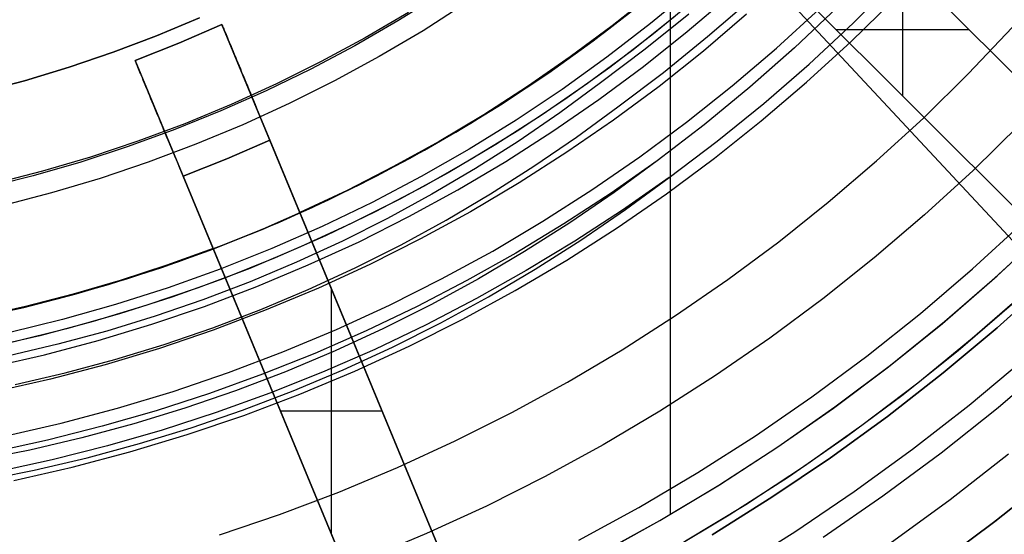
# Model space of a CAD drawing. Header units: millimetres. Extents: x 8926 to 10090, y -5004 to -3986.
# Tile 96 of 256: x 9512.59 to 9528.3, y -4381.44 to -4373.22. Entities that reach past the tile are written whole.
import ezdxf

# ---------------------------------------------------------------- set-up
doc = ezdxf.new("R2010")
doc.units = ezdxf.units.MM
for name, color, linetype in [('1', 7, 'Continuous'), ('COLOR EXT', 7, 'Continuous'), ('luz', 7, 'Continuous'), ('PLASTICO NEGRO', 7, 'Continuous')]:
    doc.layers.add(name, color=color, linetype=linetype)
doc.layers.add('BLANCO METALICO', color=7, linetype='Continuous', true_color=0xededed)

msp = doc.modelspace()

# ---------------------------------------------------------------- linework, layer by layer
at = {"layer": '1', "color": 250, "true_color": 0x111111}
for p, q in [((9525.892, -4373.27, 98.631), (9526.57, -4372.592, 98.631)), ((9523.57, -4373.485, 46.044), (9524.257, -4372.888, 46.044)), ((9525.644, -4373.016, 45.792), (9524.955, -4373.666, 45.792)), ((9515.459, -4373.186, 48.331), (9514.775, -4373.473, 48.331)), ((9514.775, -4373.473, 96.131), (9515.459, -4373.186, 96.131)), ((9523.268, -4373.125, 98.19), (9522.573, -4373.688, 98.19)), ((9525.191, -4373.924, 98.631), (9525.892, -4373.27, 98.631)), ((9514.775, -4373.473, 48.331), (9514.081, -4373.736, 48.331)), ((9514.081, -4373.736, 96.131), (9514.775, -4373.473, 96.131)), ((9522.863, -4374.058, 46.044), (9523.57, -4373.485, 46.044)), ((9522.573, -4373.688, 98.19), (9521.86, -4374.226, 98.19)), ((9524.955, -4373.666, 45.792), (9524.245, -4374.292, 45.792)), ((9514.081, -4373.736, 48.331), (9513.378, -4373.976, 48.331)), ((9513.378, -4373.976, 96.131), (9514.081, -4373.736, 96.131)), ((9513.378, -4373.976, 48.331), (9512.668, -4374.19, 48.331)), ((9512.668, -4374.19, 96.131), (9513.378, -4373.976, 96.131)), ((9524.467, -4374.554, 98.631), (9525.191, -4373.924, 98.631)), ((9512.668, -4374.19, 48.331), (9511.95, -4374.38, 48.331)), ((9511.95, -4374.38, 96.131), (9512.668, -4374.19, 96.131)), ((9522.136, -4374.606, 46.044), (9522.863, -4374.058, 46.044)), ((9521.86, -4374.226, 98.19), (9521.21, -4374.704, 98.19)), ((9524.245, -4374.292, 45.792), (9523.515, -4374.894, 45.792)), ((9521.474, -4375.093, 46.044), (9522.136, -4374.606, 46.044)), ((9523.722, -4375.157, 98.631), (9524.467, -4374.554, 98.631)), ((9521.21, -4374.704, 98.19), (9520.545, -4375.16, 98.19)), ((9523.515, -4374.894, 45.792), (9522.764, -4375.471, 45.792)), ((9520.797, -4375.558, 46.044), (9521.474, -4375.093, 46.044)), ((9520.545, -4375.16, 98.19), (9519.865, -4375.594, 98.19)), ((9522.956, -4375.735, 98.631), (9523.722, -4375.157, 98.631)), ((9519.865, -4375.594, 98.19), (9519.17, -4376.004, 98.19)), ((9520.104, -4375.999, 46.044), (9520.797, -4375.558, 46.044)), ((9522.764, -4375.471, 45.792), (9522.029, -4375.986, 45.792)), ((9522.764, -4375.471, 45.792), (9522.076, -4375.978, 45.792)), ((9522.956, -4375.735, 98.631), (9522.212, -4376.256, 98.631)), ((9522.259, -4376.248, 98.631), (9522.956, -4375.735, 98.631)), ((9519.17, -4376.004, 98.19), (9518.462, -4376.391, 98.19)), ((9519.397, -4376.417, 46.044), (9520.104, -4375.999, 46.044)), ((9522.029, -4375.986, 45.792), (9521.277, -4376.477, 45.792)), ((9522.076, -4375.978, 45.792), (9521.37, -4376.461, 45.792)), ((9518.462, -4376.391, 98.19), (9517.741, -4376.753, 98.19)), ((9522.212, -4376.256, 98.631), (9521.451, -4376.753, 98.631)), ((9521.545, -4376.737, 98.631), (9522.259, -4376.248, 98.631)), ((9518.676, -4376.811, 46.044), (9519.397, -4376.417, 46.044)), ((9521.277, -4376.477, 45.792), (9520.51, -4376.943, 45.792)), ((9521.37, -4376.461, 45.792), (9520.649, -4376.921, 45.792)), ((9517.741, -4376.753, 98.19), (9517.009, -4377.091, 98.19)), ((9517.942, -4377.18, 46.044), (9518.676, -4376.811, 46.044)), ((9521.451, -4376.753, 98.631), (9520.675, -4377.225, 98.631)), ((9520.816, -4377.202, 98.631), (9521.545, -4376.737, 98.631)), ((9520.51, -4376.943, 45.792), (9519.728, -4377.384, 45.792)), ((9520.649, -4376.921, 45.792), (9519.913, -4377.356, 45.792)), ((9517.009, -4377.091, 98.19), (9516.266, -4377.404, 98.19)), ((9517.196, -4377.524, 46.044), (9517.942, -4377.18, 46.044)), ((9520.675, -4377.225, 98.631), (9519.883, -4377.671, 98.631)), ((9520.07, -4377.642, 98.631), (9520.816, -4377.202, 98.631)), ((9516.266, -4377.404, 98.19), (9515.512, -4377.692, 98.19)), ((9519.728, -4377.384, 45.792), (9518.931, -4377.798, 45.792)), ((9519.913, -4377.356, 45.792), (9519.162, -4377.766, 45.792)), ((9516.439, -4377.843, 46.044), (9517.196, -4377.524, 46.044)), ((9519.311, -4378.057, 98.631), (9520.07, -4377.642, 98.631)), ((9515.512, -4377.692, 98.19), (9514.749, -4377.954, 98.19)), ((9518.931, -4377.798, 45.792), (9518.121, -4378.185, 45.792)), ((9519.162, -4377.766, 45.792), (9518.398, -4378.15, 45.792)), ((9519.883, -4377.671, 98.631), (9519.077, -4378.09, 98.631)), ((9514.749, -4377.954, 98.19), (9513.978, -4378.19, 98.19)), ((9515.672, -4378.136, 46.044), (9516.439, -4377.843, 46.044)), ((9519.077, -4378.09, 98.631), (9518.257, -4378.482, 98.631)), ((9518.538, -4378.446, 98.631), (9519.311, -4378.057, 98.631)), ((9513.978, -4378.19, 98.19), (9513.199, -4378.4, 98.19)), ((9514.895, -4378.403, 46.044), (9515.672, -4378.136, 46.044)), ((9518.121, -4378.185, 45.792), (9517.299, -4378.546, 45.792)), ((9518.398, -4378.15, 45.792), (9517.622, -4378.508, 45.792)), ((9513.199, -4378.4, 98.19), (9512.414, -4378.584, 98.19)), ((9514.11, -4378.643, 46.044), (9514.895, -4378.403, 46.044)), ((9517.299, -4378.546, 45.792), (9516.465, -4378.879, 45.792)), ((9517.622, -4378.508, 45.792), (9516.834, -4378.84, 45.792)), ((9518.257, -4378.482, 98.631), (9517.425, -4378.847, 98.631)), ((9517.752, -4378.809, 98.631), (9518.538, -4378.446, 98.631)), ((9513.316, -4378.857, 46.044), (9514.11, -4378.643, 46.044)), ((9512.517, -4379.044, 46.044), (9513.316, -4378.857, 46.044)), ((9516.465, -4378.879, 45.792), (9515.621, -4379.185, 45.792)), ((9516.834, -4378.84, 45.792), (9516.035, -4379.145, 45.792)), ((9517.425, -4378.847, 98.631), (9516.581, -4379.184, 98.631)), ((9516.954, -4379.144, 98.631), (9517.752, -4378.809, 98.631)), ((9515.621, -4379.185, 45.792), (9514.767, -4379.462, 45.792)), ((9516.035, -4379.145, 45.792), (9515.226, -4379.423, 45.792)), ((9516.581, -4379.184, 98.631), (9515.727, -4379.493, 98.631)), ((9516.146, -4379.453, 98.631), (9516.954, -4379.144, 98.631)), ((9514.767, -4379.462, 45.792), (9513.905, -4379.711, 45.792)), ((9515.226, -4379.423, 45.792), (9514.409, -4379.673, 45.792)), ((9515.727, -4379.493, 98.631), (9514.863, -4379.774, 98.631)), ((9515.328, -4379.734, 98.631), (9516.146, -4379.453, 98.631)), ((9514.409, -4379.673, 45.792), (9513.583, -4379.896, 45.792)), ((9513.905, -4379.711, 45.792), (9513.034, -4379.932, 45.792)), ((9514.863, -4379.774, 98.631), (9513.99, -4380.026, 98.631)), ((9514.5, -4379.988, 98.631), (9515.328, -4379.734, 98.631)), ((9513.034, -4379.932, 45.792), (9512.157, -4380.123, 45.792)), ((9513.583, -4379.896, 45.792), (9512.751, -4380.091, 45.792)), ((9513.665, -4380.213, 98.631), (9514.5, -4379.988, 98.631)), ((9512.751, -4380.091, 45.792), (9511.912, -4380.257, 45.792)), ((9513.99, -4380.026, 98.631), (9513.109, -4380.249, 98.631)), ((9513.109, -4380.249, 98.631), (9512.221, -4380.443, 98.631)), ((9512.822, -4380.41, 98.631), (9513.665, -4380.213, 98.631)), ((9511.973, -4380.579, 98.631), (9512.822, -4380.41, 98.631))]:
    msp.add_line(p, q, dxfattribs=at)
at = {"layer": 'BLANCO METALICO'}
for p, q in [((9522.975, -4381.119, 236.532), (9522.975, -4369.862, 236.532)), ((9523.339, -4372.71, 247.363), (9522.66, -4373.274, 247.363)), ((9519.298, -4372.817, 236.532), (9518.625, -4373.236, 236.532)), ((9521.926, -4373.414, 242.532), (9522.603, -4372.882, 242.532)), ((9523.383, -4372.881, 219.116), (9522.704, -4373.442, 219.116)), ((9519.712, -4372.954, 247.363), (9519.028, -4373.391, 247.363)), ((9521.708, -4373.577, 219.916), (9522.392, -4373.051, 219.916)), ((9522.392, -4373.051, 219.616), (9521.708, -4373.577, 219.616)), ((9521.74, -4373.554, 251.51), (9522.429, -4373.022, 251.51)), ((9518.625, -4373.236, 236.532), (9517.937, -4373.632, 236.532)), ((9518.793, -4373.1, 251.51), (9518.105, -4373.504, 251.51)), ((9519.028, -4373.391, 247.363), (9518.329, -4373.804, 247.363)), ((9522.66, -4373.274, 247.363), (9521.962, -4373.815, 247.363)), ((9518.105, -4373.504, 251.51), (9517.403, -4373.885, 251.51)), ((9521.033, -4374.062, 251.51), (9521.74, -4373.554, 251.51)), ((9521.231, -4373.923, 242.532), (9521.926, -4373.414, 242.532)), ((9522.704, -4373.442, 219.116), (9522.006, -4373.979, 219.116)), ((9517.937, -4373.632, 236.532), (9517.236, -4374.004, 236.532)), ((9521.007, -4374.08, 219.916), (9521.708, -4373.577, 219.916)), ((9521.708, -4373.577, 219.616), (9521.007, -4374.08, 219.616)), ((9518.329, -4373.804, 247.363), (9517.616, -4374.193, 247.363)), ((9521.962, -4373.815, 247.363), (9521.246, -4374.33, 247.363)), ((9517.236, -4374.004, 236.532), (9516.523, -4374.351, 236.532)), ((9517.403, -4373.885, 251.51), (9516.689, -4374.241, 251.51)), ((9520.519, -4374.408, 242.532), (9521.231, -4373.923, 242.532)), ((9522.006, -4373.979, 219.116), (9521.291, -4374.491, 219.116)), ((9517.616, -4374.193, 247.363), (9516.89, -4374.556, 247.363)), ((9520.288, -4374.558, 219.916), (9521.007, -4374.08, 219.916)), ((9521.007, -4374.08, 219.616), (9520.288, -4374.558, 219.616)), ((9520.309, -4374.544, 251.51), (9521.033, -4374.062, 251.51)), ((9516.689, -4374.241, 251.51), (9515.962, -4374.571, 251.51)), ((9521.246, -4374.33, 247.363), (9520.512, -4374.82, 247.363)), ((9516.523, -4374.351, 236.532), (9515.799, -4374.674, 236.532)), ((9519.791, -4374.868, 242.532), (9520.519, -4374.408, 242.532)), ((9521.291, -4374.491, 219.116), (9520.558, -4374.979, 219.116)), ((9515.962, -4374.571, 251.51), (9515.225, -4374.877, 251.51)), ((9516.89, -4374.556, 247.363), (9516.151, -4374.894, 247.363)), ((9519.553, -4375.011, 219.916), (9520.288, -4374.558, 219.916)), ((9520.288, -4374.558, 219.616), (9519.553, -4375.011, 219.616)), ((9519.569, -4375.002, 251.51), (9520.309, -4374.544, 251.51)), ((9515.799, -4374.674, 236.532), (9515.063, -4374.972, 236.532)), ((9520.512, -4374.82, 247.363), (9519.761, -4375.285, 247.363)), ((9515.063, -4374.972, 236.532), (9514.318, -4375.244, 236.532)), ((9515.225, -4374.877, 251.51), (9514.477, -4375.157, 251.51)), ((9516.151, -4374.894, 247.363), (9515.402, -4375.206, 247.363)), ((9519.048, -4375.302, 242.532), (9519.791, -4374.868, 242.532)), ((9520.558, -4374.979, 219.116), (9519.808, -4375.441, 219.116)), ((9518.803, -4375.438, 219.916), (9519.553, -4375.011, 219.916)), ((9519.553, -4375.011, 219.616), (9518.803, -4375.438, 219.616)), ((9518.813, -4375.433, 251.51), (9519.569, -4375.002, 251.51)), ((9514.318, -4375.244, 236.532), (9513.564, -4375.49, 236.532)), ((9514.477, -4375.157, 251.51), (9513.72, -4375.41, 251.51)), ((9515.402, -4375.206, 247.363), (9514.642, -4375.492, 247.363)), ((9519.761, -4375.285, 247.363), (9518.995, -4375.723, 247.363)), ((9513.72, -4375.41, 251.51), (9512.955, -4375.637, 251.51)), ((9518.039, -4375.839, 219.916), (9518.803, -4375.438, 219.916)), ((9518.803, -4375.438, 219.616), (9518.039, -4375.839, 219.616)), ((9518.042, -4375.838, 251.51), (9518.813, -4375.433, 251.51)), ((9518.29, -4375.711, 242.532), (9519.048, -4375.302, 242.532)), ((9519.808, -4375.441, 219.116), (9519.043, -4375.877, 219.116)), ((9513.564, -4375.49, 236.532), (9512.802, -4375.71, 236.532)), ((9514.642, -4375.492, 247.363), (9513.873, -4375.751, 247.363)), ((9512.802, -4375.71, 236.532), (9512.032, -4375.903, 236.532)), ((9512.955, -4375.637, 251.51), (9512.182, -4375.837, 251.51)), ((9513.873, -4375.751, 247.363), (9513.095, -4375.984, 247.363)), ((9517.518, -4376.093, 242.532), (9518.29, -4375.711, 242.532)), ((9518.995, -4375.723, 247.363), (9518.214, -4376.134, 247.363)), ((9517.258, -4376.215, 251.51), (9518.042, -4375.838, 251.51)), ((9517.262, -4376.213, 219.916), (9518.039, -4375.839, 219.916)), ((9518.039, -4375.839, 219.616), (9517.262, -4376.213, 219.616)), ((9519.043, -4375.877, 219.116), (9518.264, -4376.286, 219.116)), ((9513.095, -4375.984, 247.363), (9512.309, -4376.189, 247.363)), ((9516.461, -4376.566, 251.51), (9517.258, -4376.215, 251.51)), ((9516.472, -4376.561, 219.916), (9517.262, -4376.213, 219.916)), ((9517.262, -4376.213, 219.616), (9516.472, -4376.561, 219.616)), ((9516.734, -4376.449, 242.532), (9517.518, -4376.093, 242.532)), ((9518.214, -4376.134, 247.363), (9517.419, -4376.517, 247.363)), ((9518.264, -4376.286, 219.116), (9517.471, -4376.668, 219.116)), ((9515.938, -4376.777, 242.532), (9516.734, -4376.449, 242.532)), ((9517.419, -4376.517, 247.363), (9516.611, -4376.873, 247.363)), ((9528.192, -4377.308, 242.532), (9529.006, -4376.551, 242.532)), ((9515.652, -4376.888, 251.51), (9516.461, -4376.566, 251.51)), ((9515.67, -4376.881, 219.916), (9516.472, -4376.561, 219.916)), ((9516.472, -4376.561, 219.616), (9515.67, -4376.881, 219.616)), ((9517.471, -4376.668, 219.116), (9516.665, -4377.022, 219.116)), ((9528.149, -4377.347, 236.532), (9528.957, -4376.598, 236.532)), ((9515.131, -4377.078, 242.532), (9515.938, -4376.777, 242.532)), ((9514.833, -4377.181, 251.51), (9515.652, -4376.888, 251.51)), ((9514.858, -4377.173, 219.916), (9515.67, -4376.881, 219.916)), ((9515.67, -4376.881, 219.616), (9514.858, -4377.173, 219.616)), ((9516.611, -4376.873, 247.363), (9515.791, -4377.2, 247.363)), ((9516.665, -4377.022, 219.116), (9515.847, -4377.348, 219.116)), ((9514.036, -4377.437, 219.916), (9514.858, -4377.173, 219.916)), ((9514.858, -4377.173, 219.616), (9514.036, -4377.437, 219.616)), ((9514.314, -4377.351, 242.532), (9515.131, -4377.078, 242.532)), ((9514.004, -4377.447, 251.51), (9514.833, -4377.181, 251.51)), ((9515.791, -4377.2, 247.363), (9514.96, -4377.499, 247.363)), ((9527.352, -4378.036, 242.532), (9528.192, -4377.308, 242.532)), ((9513.166, -4377.683, 251.51), (9514.004, -4377.447, 251.51)), ((9513.206, -4377.672, 219.916), (9514.036, -4377.437, 219.916)), ((9514.036, -4377.437, 219.616), (9513.206, -4377.672, 219.616)), ((9513.488, -4377.595, 242.532), (9514.314, -4377.351, 242.532)), ((9515.847, -4377.348, 219.116), (9515.019, -4377.646, 219.116)), ((9527.316, -4378.068, 236.532), (9528.149, -4377.347, 236.532)), ((9512.655, -4377.811, 242.532), (9513.488, -4377.595, 242.532)), ((9514.96, -4377.499, 247.363), (9514.12, -4377.768, 247.363)), ((9515.019, -4377.646, 219.116), (9514.181, -4377.915, 219.116)), ((9512.32, -4377.889, 251.51), (9513.166, -4377.683, 251.51)), ((9512.368, -4377.879, 219.916), (9513.206, -4377.672, 219.916)), ((9513.206, -4377.672, 219.616), (9512.368, -4377.879, 219.616)), ((9514.12, -4377.768, 247.363), (9513.27, -4378.008, 247.363)), ((9511.814, -4377.998, 242.532), (9512.655, -4377.811, 242.532)), ((9514.181, -4377.915, 219.116), (9513.334, -4378.155, 219.116)), ((9513.27, -4378.008, 247.363), (9512.413, -4378.219, 247.363)), ((9526.458, -4378.759, 236.532), (9527.316, -4378.068, 236.532)), ((9526.488, -4378.735, 242.532), (9527.352, -4378.036, 242.532)), ((9513.334, -4378.155, 219.116), (9512.479, -4378.366, 219.116)), ((9525.6, -4379.403, 242.532), (9526.488, -4378.735, 242.532)), ((9525.577, -4379.421, 236.532), (9526.458, -4378.759, 236.532)), ((9524.674, -4380.052, 236.532), (9525.577, -4379.421, 236.532)), ((9524.69, -4380.04, 242.532), (9525.6, -4379.403, 242.532)), ((9523.75, -4380.651, 236.532), (9524.674, -4380.052, 236.532)), ((9523.757, -4380.645, 242.532), (9524.69, -4380.04, 242.532)), ((9522.805, -4381.218, 242.532), (9523.757, -4380.645, 242.532)), ((9522.805, -4381.218, 236.532), (9523.75, -4380.651, 236.532)), ((9521.833, -4381.756, 242.532), (9522.805, -4381.218, 242.532)), ((9521.842, -4381.753, 236.532), (9522.805, -4381.218, 236.532)), ((9522.805, -4381.218, 242.532), (9522.805, -4381.218, 236.532))]:
    msp.add_line(p, q, dxfattribs=at)
at = {"layer": 'BLANCO METALICO', "color": 3, "true_color": 0x00ff00}
for p, q in [((9523.048, -4373.163, 218.114), (9522.359, -4373.712, 218.114)), ((9523.048, -4373.163, 220.968), (9522.359, -4373.712, 220.968)), ((9523.048, -4373.163, 218.114), (9522.359, -4373.712, 218.114)), ((9522.359, -4373.712, 218.114), (9521.653, -4374.237, 218.114)), ((9522.359, -4373.712, 220.968), (9521.653, -4374.237, 220.968)), ((9522.359, -4373.712, 218.114), (9521.653, -4374.237, 218.114)), ((9521.653, -4374.237, 218.114), (9520.928, -4374.737, 218.114)), ((9521.653, -4374.237, 220.968), (9520.928, -4374.737, 220.968)), ((9521.653, -4374.237, 218.114), (9520.928, -4374.737, 218.114)), ((9520.928, -4374.737, 218.114), (9520.187, -4375.212, 218.114)), ((9520.928, -4374.737, 220.968), (9520.187, -4375.212, 220.968)), ((9520.928, -4374.737, 218.114), (9520.187, -4375.212, 218.114)), ((9520.187, -4375.212, 218.114), (9519.43, -4375.661, 218.114)), ((9520.187, -4375.212, 220.968), (9519.43, -4375.661, 220.968)), ((9520.187, -4375.212, 218.114), (9519.43, -4375.661, 218.114)), ((9519.43, -4375.661, 218.114), (9518.658, -4376.083, 218.114)), ((9519.43, -4375.661, 220.968), (9518.658, -4376.083, 220.968)), ((9519.43, -4375.661, 218.114), (9518.658, -4376.083, 218.114)), ((9518.658, -4376.083, 218.114), (9517.871, -4376.479, 218.114)), ((9518.658, -4376.083, 220.968), (9517.871, -4376.479, 220.968)), ((9518.658, -4376.083, 218.114), (9517.871, -4376.479, 218.114)), ((9517.871, -4376.479, 218.114), (9517.072, -4376.847, 218.114)), ((9517.871, -4376.479, 220.968), (9517.072, -4376.847, 220.968)), ((9517.871, -4376.479, 218.114), (9517.072, -4376.847, 218.114)), ((9517.072, -4376.847, 218.114), (9516.26, -4377.188, 218.114)), ((9517.072, -4376.847, 220.968), (9516.26, -4377.188, 220.968)), ((9517.072, -4376.847, 218.114), (9516.26, -4377.188, 218.114)), ((9516.26, -4377.188, 218.114), (9515.437, -4377.5, 218.114)), ((9516.26, -4377.188, 220.968), (9515.437, -4377.5, 220.968)), ((9516.26, -4377.188, 218.114), (9515.437, -4377.5, 218.114)), ((9515.437, -4377.5, 218.114), (9514.603, -4377.784, 218.114)), ((9515.437, -4377.5, 220.968), (9514.603, -4377.784, 220.968)), ((9515.437, -4377.5, 218.114), (9514.603, -4377.784, 218.114)), ((9514.603, -4377.784, 218.114), (9513.761, -4378.038, 218.114)), ((9514.603, -4377.784, 220.968), (9513.761, -4378.038, 220.968)), ((9514.603, -4377.784, 218.114), (9513.761, -4378.038, 218.114)), ((9513.761, -4378.038, 218.114), (9512.91, -4378.264, 218.114)), ((9513.761, -4378.038, 220.968), (9512.91, -4378.264, 220.968)), ((9513.761, -4378.038, 218.114), (9512.91, -4378.264, 218.114)), ((9512.91, -4378.264, 218.114), (9512.052, -4378.46, 218.114)), ((9512.91, -4378.264, 220.968), (9512.052, -4378.46, 220.968)), ((9512.91, -4378.264, 218.114), (9512.052, -4378.46, 218.114))]:
    msp.add_line(p, q, dxfattribs=at)
at = {"layer": 'COLOR EXT', "color": 30, "true_color": 0xff8d00}
for p, q in [((9530.31, -4375.941, 21.412), (9522.706, -4368.336, 21.412)), ((9521.645, -4369.397, 21.412), (9529.25, -4377.001, 21.412)), ((9524.121, -4369.751, 26.562), (9530.31, -4375.941, 26.562)), ((9530.659, -4376.29, 16.262), (9525.005, -4370.636, 16.262)), ((9529.25, -4377.001, 26.562), (9523.06, -4370.812, 26.562)), ((9523.945, -4371.696, 16.262), (9529.599, -4377.35, 16.262)), ((9526.685, -4374.437, 26.562), (9526.685, -4372.316, 26.562)), ((9522.697, -4372.796, 19.762), (9522.046, -4373.314, 19.762)), ((9522.697, -4372.796, 16.262), (9522.046, -4373.314, 16.262)), ((9522.046, -4373.314, 18.012), (9522.697, -4372.796, 18.012)), ((9515.817, -4373.292, 24.562), (9515.129, -4373.591, 24.562)), ((9515.129, -4373.591, 19.762), (9515.817, -4373.292, 19.762)), ((9515.129, -4373.591, 22.162), (9515.817, -4373.292, 22.162)), ((9515.817, -4373.292, 19.762), (9515.817, -4373.292, 24.562)), ((9515.817, -4373.292, 24.562), (9515.817, -4373.293, 24.632)), ((9517.061, -4376.296, 19.762), (9515.817, -4373.292, 19.762)), ((9519.932, -4383.227, 21.412), (9515.817, -4373.292, 21.412)), ((9515.817, -4373.293, 24.632), (9515.818, -4373.296, 24.702)), ((9515.818, -4373.296, 24.702), (9515.821, -4373.302, 24.771)), ((9515.821, -4373.302, 24.771), (9515.824, -4373.31, 24.841)), ((9515.824, -4373.31, 24.841), (9515.828, -4373.32, 24.909)), ((9515.828, -4373.32, 24.909), (9515.833, -4373.332, 24.978)), ((9515.833, -4373.332, 24.978), (9515.839, -4373.347, 25.046)), ((9515.839, -4373.347, 25.046), (9515.846, -4373.363, 25.114)), ((9515.846, -4373.363, 25.114), (9515.854, -4373.382, 25.18)), ((9515.854, -4373.382, 25.18), (9515.863, -4373.403, 25.246)), ((9515.863, -4373.403, 25.246), (9515.872, -4373.426, 25.311)), ((9522.046, -4373.314, 19.762), (9521.378, -4373.809, 19.762)), ((9522.046, -4373.314, 16.262), (9521.378, -4373.809, 16.262)), ((9521.378, -4373.809, 18.012), (9522.046, -4373.314, 18.012)), ((9525.622, -4373.374, 16.262), (9525.622, -4373.374, 26.562)), ((9527.746, -4373.376, 26.562), (9525.625, -4373.376, 26.562)), ((9515.872, -4373.426, 25.311), (9515.883, -4373.452, 25.376)), ((9515.883, -4373.452, 25.376), (9515.894, -4373.479, 25.439)), ((9515.894, -4373.479, 25.439), (9515.906, -4373.508, 25.501)), ((9515.906, -4373.508, 25.501), (9515.919, -4373.54, 25.562)), ((9515.919, -4373.54, 25.562), (9515.933, -4373.573, 25.622)), ((9515.129, -4373.591, 24.562), (9514.431, -4373.866, 24.562)), ((9514.431, -4373.866, 19.762), (9515.129, -4373.591, 19.762)), ((9514.431, -4373.866, 22.162), (9515.129, -4373.591, 22.162)), ((9515.129, -4373.591, 19.762), (9515.129, -4373.591, 24.562)), ((9515.933, -4373.573, 25.622), (9515.948, -4373.608, 25.681)), ((9515.948, -4373.608, 25.681), (9515.963, -4373.645, 25.738)), ((9515.963, -4373.645, 25.738), (9515.979, -4373.684, 25.794)), ((9515.979, -4373.684, 25.794), (9515.996, -4373.724, 25.848)), ((9514.431, -4373.867, 24.632), (9514.431, -4373.866, 24.562)), ((9514.431, -4373.866, 24.562), (9514.431, -4373.866, 19.762)), ((9514.431, -4373.866, 19.762), (9515.675, -4376.87, 19.762)), ((9514.431, -4373.866, 21.412), (9518.546, -4383.801, 21.412)), ((9514.433, -4373.87, 24.702), (9514.431, -4373.867, 24.632)), ((9514.435, -4373.876, 24.771), (9514.433, -4373.87, 24.702)), ((9514.438, -4373.884, 24.841), (9514.435, -4373.876, 24.771)), ((9515.996, -4373.724, 25.848), (9516.013, -4373.767, 25.901)), ((9516.013, -4373.767, 25.901), (9516.032, -4373.811, 25.952)), ((9516.032, -4373.811, 25.952), (9516.051, -4373.856, 26.001)), ((9516.051, -4373.856, 26.001), (9516.07, -4373.904, 26.049)), ((9521.378, -4373.809, 19.762), (9520.695, -4374.283, 19.762)), ((9521.378, -4373.809, 16.262), (9520.695, -4374.283, 16.262)), ((9520.695, -4374.283, 18.012), (9521.378, -4373.809, 18.012)), ((9514.442, -4373.894, 24.909), (9514.438, -4373.884, 24.841)), ((9514.448, -4373.906, 24.978), (9514.442, -4373.894, 24.909)), ((9514.454, -4373.921, 25.046), (9514.448, -4373.906, 24.978)), ((9514.461, -4373.937, 25.114), (9514.454, -4373.921, 25.046)), ((9514.468, -4373.956, 25.18), (9514.461, -4373.937, 25.114)), ((9514.477, -4373.977, 25.246), (9514.468, -4373.956, 25.18)), ((9514.487, -4374, 25.311), (9514.477, -4373.977, 25.246)), ((9514.497, -4374.026, 25.376), (9514.487, -4374, 25.311)), ((9514.508, -4374.053, 25.439), (9514.497, -4374.026, 25.376)), ((9516.07, -4373.904, 26.049), (9516.09, -4373.952, 26.094)), ((9516.09, -4373.952, 26.094), (9516.111, -4374.002, 26.138)), ((9516.111, -4374.002, 26.138), (9516.132, -4374.054, 26.18)), ((9514.521, -4374.082, 25.501), (9514.508, -4374.053, 25.439)), ((9514.533, -4374.114, 25.562), (9514.521, -4374.082, 25.501)), ((9514.547, -4374.147, 25.622), (9514.533, -4374.114, 25.562)), ((9514.562, -4374.182, 25.681), (9514.547, -4374.147, 25.622)), ((9514.577, -4374.219, 25.738), (9514.562, -4374.182, 25.681)), ((9516.132, -4374.054, 26.18), (9516.154, -4374.107, 26.22)), ((9516.154, -4374.107, 26.22), (9516.177, -4374.161, 26.258)), ((9516.177, -4374.161, 26.258), (9516.2, -4374.216, 26.294)), ((9514.593, -4374.258, 25.794), (9514.577, -4374.219, 25.738)), ((9514.61, -4374.298, 25.848), (9514.593, -4374.258, 25.794)), ((9514.628, -4374.341, 25.901), (9514.61, -4374.298, 25.848)), ((9514.646, -4374.385, 25.952), (9514.628, -4374.341, 25.901)), ((9516.2, -4374.216, 26.294), (9516.223, -4374.273, 26.328)), ((9516.223, -4374.273, 26.328), (9516.247, -4374.33, 26.36)), ((9516.247, -4374.33, 26.36), (9516.271, -4374.389, 26.389)), ((9520.695, -4374.283, 19.762), (9519.995, -4374.733, 19.762)), ((9520.695, -4374.283, 16.262), (9519.995, -4374.733, 16.262)), ((9519.995, -4374.733, 18.012), (9520.695, -4374.283, 18.012)), ((9514.665, -4374.43, 26.001), (9514.646, -4374.385, 25.952)), ((9514.684, -4374.478, 26.049), (9514.665, -4374.43, 26.001)), ((9514.704, -4374.526, 26.094), (9514.684, -4374.478, 26.049)), ((9516.271, -4374.389, 26.389), (9516.296, -4374.448, 26.417)), ((9516.296, -4374.448, 26.417), (9516.321, -4374.508, 26.442)), ((9516.321, -4374.508, 26.442), (9516.346, -4374.569, 26.464)), ((9514.725, -4374.576, 26.138), (9514.704, -4374.526, 26.094)), ((9514.747, -4374.628, 26.18), (9514.725, -4374.576, 26.138)), ((9514.768, -4374.681, 26.22), (9514.747, -4374.628, 26.18)), ((9516.346, -4374.569, 26.464), (9516.371, -4374.631, 26.485)), ((9516.371, -4374.631, 26.485), (9516.397, -4374.693, 26.503)), ((9514.791, -4374.735, 26.258), (9514.768, -4374.681, 26.22)), ((9514.814, -4374.79, 26.294), (9514.791, -4374.735, 26.258)), ((9514.837, -4374.847, 26.328), (9514.814, -4374.79, 26.294)), ((9516.397, -4374.693, 26.503), (9516.423, -4374.756, 26.518)), ((9516.423, -4374.756, 26.518), (9516.449, -4374.819, 26.532)), ((9516.449, -4374.819, 26.532), (9516.476, -4374.883, 26.543)), ((9519.995, -4374.733, 19.762), (9519.282, -4375.16, 19.762)), ((9519.995, -4374.733, 16.262), (9519.282, -4375.16, 16.262)), ((9519.282, -4375.16, 18.012), (9519.995, -4374.733, 18.012)), ((9514.861, -4374.904, 26.36), (9514.837, -4374.847, 26.328)), ((9514.885, -4374.963, 26.389), (9514.861, -4374.904, 26.36)), ((9514.91, -4375.022, 26.417), (9514.885, -4374.963, 26.389)), ((9516.476, -4374.883, 26.543), (9516.502, -4374.947, 26.551)), ((9516.502, -4374.947, 26.551), (9516.529, -4375.012, 26.557)), ((9514.935, -4375.082, 26.442), (9514.91, -4375.022, 26.417)), ((9514.96, -4375.143, 26.464), (9514.935, -4375.082, 26.442)), ((9516.529, -4375.012, 26.557), (9516.556, -4375.076, 26.561)), ((9516.556, -4375.076, 26.561), (9516.582, -4375.14, 26.562)), ((9514.986, -4375.205, 26.485), (9514.96, -4375.143, 26.464)), ((9515.011, -4375.267, 26.503), (9514.986, -4375.205, 26.485)), ((9515.037, -4375.33, 26.518), (9515.011, -4375.267, 26.503)), ((9516.582, -4375.14, 26.562), (9515.894, -4375.438, 26.562)), ((9515.894, -4375.438, 26.562), (9516.582, -4375.14, 26.562)), ((9516.582, -4375.14, 26.562), (9519.932, -4383.227, 26.562)), ((9519.282, -4375.16, 19.762), (9518.554, -4375.563, 19.762)), ((9519.282, -4375.16, 16.262), (9518.554, -4375.563, 16.262)), ((9518.554, -4375.563, 18.012), (9519.282, -4375.16, 18.012)), ((9515.064, -4375.394, 26.532), (9515.037, -4375.33, 26.518)), ((9515.09, -4375.457, 26.543), (9515.064, -4375.394, 26.532)), ((9515.894, -4375.438, 26.562), (9515.197, -4375.714, 26.562)), ((9515.197, -4375.714, 26.562), (9515.894, -4375.438, 26.562)), ((9515.117, -4375.521, 26.551), (9515.09, -4375.457, 26.543)), ((9515.143, -4375.586, 26.557), (9515.117, -4375.521, 26.551)), ((9515.17, -4375.65, 26.561), (9515.143, -4375.586, 26.557)), ((9518.554, -4375.563, 19.762), (9517.814, -4375.942, 19.762)), ((9518.554, -4375.563, 16.262), (9517.814, -4375.942, 16.262)), ((9517.814, -4375.942, 18.012), (9518.554, -4375.563, 18.012)), ((9515.197, -4375.714, 26.562), (9515.17, -4375.65, 26.561)), ((9518.546, -4383.801, 26.562), (9515.197, -4375.714, 26.562)), ((9517.814, -4375.942, 19.762), (9517.061, -4376.296, 19.762)), ((9517.814, -4375.942, 16.262), (9517.061, -4376.296, 16.262)), ((9517.061, -4376.296, 18.012), (9517.814, -4375.942, 18.012)), ((9520.121, -4383.683, 16.262), (9517.061, -4376.296, 16.262)), ((9517.061, -4376.296, 16.262), (9517.061, -4376.296, 19.762)), ((9515.675, -4376.87, 16.262), (9514.938, -4377.136, 16.262)), ((9515.675, -4376.87, 19.762), (9514.938, -4377.136, 19.762)), ((9514.938, -4377.136, 18.012), (9515.675, -4376.87, 18.012)), ((9515.675, -4376.87, 19.762), (9515.675, -4376.87, 16.262)), ((9515.675, -4376.87, 16.262), (9518.735, -4384.257, 16.262)), ((9514.938, -4377.136, 16.262), (9514.193, -4377.38, 16.262)), ((9514.938, -4377.136, 19.762), (9514.193, -4377.38, 19.762)), ((9514.193, -4377.38, 18.012), (9514.938, -4377.136, 18.012)), ((9514.193, -4377.38, 16.262), (9513.44, -4377.6, 16.262)), ((9514.193, -4377.38, 19.762), (9513.44, -4377.6, 19.762)), ((9513.44, -4377.6, 18.012), (9514.193, -4377.38, 18.012)), ((9513.44, -4377.6, 16.262), (9512.681, -4377.796, 16.262)), ((9513.44, -4377.6, 19.762), (9512.681, -4377.796, 19.762)), ((9512.681, -4377.796, 18.012), (9513.44, -4377.6, 18.012)), ((9513.44, -4377.6, 16.262), (9513.44, -4377.6, 19.762)), ((9517.564, -4381.431, 26.562), (9517.564, -4377.511, 26.562)), ((9528.636, -4377.572, 29.562), (9527.792, -4378.311, 29.562)), ((9512.681, -4377.796, 16.262), (9511.916, -4377.968, 16.262)), ((9512.681, -4377.796, 19.762), (9511.916, -4377.968, 19.762)), ((9511.916, -4377.968, 18.012), (9512.681, -4377.796, 18.012)), ((9527.568, -4378.499, 19.162), (9528.422, -4377.765, 19.162)), ((9527.568, -4378.499, 24.362), (9528.422, -4377.765, 24.362)), ((9527.792, -4378.311, 29.562), (9526.924, -4379.021, 29.562)), ((9517.969, -4378.488, 16.262), (9517.969, -4378.488, 26.562)), ((9526.689, -4379.204, 19.162), (9527.568, -4378.499, 19.162)), ((9526.689, -4379.204, 24.362), (9527.568, -4378.499, 24.362)), ((9516.583, -4379.062, 16.262), (9516.583, -4379.062, 26.562)), ((9526.924, -4379.021, 29.562), (9526.031, -4379.7, 29.562)), ((9525.787, -4379.877, 19.162), (9526.689, -4379.204, 19.162)), ((9525.787, -4379.877, 24.362), (9526.689, -4379.204, 24.362)), ((9518.376, -4379.471, 26.562), (9516.753, -4379.471, 26.562)), ((9526.031, -4379.7, 29.562), (9525.115, -4380.348, 29.562)), ((9524.861, -4380.519, 19.162), (9525.787, -4379.877, 19.162)), ((9524.861, -4380.519, 24.362), (9525.787, -4379.877, 24.362)), ((9525.115, -4380.348, 29.562), (9524.177, -4380.964, 29.562)), ((9529.097, -4380.48, 29.562), (9528.152, -4381.233, 29.562)), ((9528.152, -4381.233, 25.412), (9529.097, -4380.48, 25.412)), ((9523.914, -4381.128, 19.162), (9524.861, -4380.519, 19.162)), ((9523.914, -4381.128, 24.362), (9524.861, -4380.519, 24.362)), ((9528.06, -4381.303, 21.262), (9529.011, -4380.55, 21.262)), ((9524.177, -4380.964, 29.562), (9523.219, -4381.547, 29.562)), ((9522.947, -4381.705, 19.162), (9523.914, -4381.128, 19.162)), ((9522.947, -4381.705, 24.362), (9523.914, -4381.128, 24.362)), ((9528.152, -4381.233, 29.562), (9527.182, -4381.953, 29.562)), ((9527.182, -4381.953, 25.412), (9528.152, -4381.233, 25.412)), ((9527.083, -4382.023, 21.262), (9528.06, -4381.303, 21.262))]:
    msp.add_line(p, q, dxfattribs=at)
at = {"layer": 'luz', "color": 7, "true_color": 0xffffff}
for p, q in [((9523.245, -4373.406, -20.083), (9523.922, -4372.826, -20.083)), ((9525.854, -4373.567, -20.433), (9526.535, -4372.897, -20.433)), ((9524.668, -4373.668, -20.12), (9525.353, -4373.04, -20.12)), ((9524.19, -4373.128, -20.12), (9523.502, -4373.717, -20.12)), ((9522.548, -4373.961, -20.083), (9523.245, -4373.406, -20.083)), ((9527.735, -4374.077, -21.158), (9528.433, -4373.342, -21.158)), ((9523.502, -4373.717, -20.12), (9522.794, -4374.281, -20.12)), ((9523.961, -4374.273, -20.12), (9524.668, -4373.668, -20.12)), ((9525.15, -4374.212, -20.433), (9525.854, -4373.567, -20.433)), ((9521.833, -4374.492, -20.083), (9522.548, -4373.961, -20.083)), ((9527.013, -4374.787, -21.158), (9527.735, -4374.077, -21.158)), ((9522.794, -4374.281, -20.12), (9522.068, -4374.82, -20.12)), ((9523.234, -4374.853, -20.12), (9523.961, -4374.273, -20.12)), ((9524.424, -4374.833, -20.433), (9525.15, -4374.212, -20.433)), ((9521.1, -4374.999, -20.083), (9521.833, -4374.492, -20.083)), ((9522.068, -4374.82, -20.12), (9521.323, -4375.334, -20.12)), ((9526.266, -4375.472, -21.158), (9527.013, -4374.787, -21.158)), ((9522.488, -4375.407, -20.12), (9523.234, -4374.853, -20.12)), ((9523.678, -4375.429, -20.433), (9524.424, -4374.833, -20.433)), ((9528.557, -4374.885, -20.851), (9527.806, -4375.623, -20.851)), ((9520.349, -4375.479, -20.083), (9521.1, -4374.999, -20.083)), ((9521.323, -4375.334, -20.12), (9520.561, -4375.822, -20.12)), ((9521.723, -4375.935, -20.12), (9522.488, -4375.407, -20.12)), ((9522.911, -4375.998, -20.433), (9523.678, -4375.429, -20.433)), ((9519.583, -4375.934, -20.083), (9520.349, -4375.479, -20.083)), ((9525.496, -4376.131, -21.158), (9526.266, -4375.472, -21.158)), ((9527.806, -4375.623, -20.851), (9527.031, -4376.335, -20.851)), ((9520.561, -4375.822, -20.12), (9519.782, -4376.284, -20.12)), ((9518.801, -4376.361, -20.083), (9519.583, -4375.934, -20.083)), ((9520.939, -4376.437, -20.12), (9521.723, -4375.935, -20.12)), ((9522.125, -4376.54, -20.433), (9522.911, -4375.998, -20.433)), ((9524.704, -4376.762, -21.158), (9525.496, -4376.131, -21.158)), ((9518.005, -4376.762, -20.083), (9518.801, -4376.361, -20.083)), ((9519.782, -4376.284, -20.12), (9518.988, -4376.718, -20.12)), ((9527.031, -4376.335, -20.851), (9526.23, -4377.019, -20.851)), ((9520.14, -4376.911, -20.12), (9520.939, -4376.437, -20.12)), ((9521.321, -4377.056, -20.433), (9522.125, -4376.54, -20.433)), ((9527.795, -4377.198, -20.543), (9528.6, -4376.459, -20.543)), ((9517.196, -4377.134, -20.083), (9518.005, -4376.762, -20.083)), ((9518.988, -4376.718, -20.12), (9518.18, -4377.125, -20.12)), ((9523.891, -4377.366, -21.158), (9524.704, -4376.762, -21.158)), ((9519.324, -4377.357, -20.12), (9520.14, -4376.911, -20.12)), ((9526.23, -4377.019, -20.851), (9525.407, -4377.676, -20.851)), ((9516.374, -4377.479, -20.083), (9517.196, -4377.134, -20.083)), ((9518.18, -4377.125, -20.12), (9517.358, -4377.504, -20.12)), ((9520.499, -4377.543, -20.433), (9521.321, -4377.056, -20.433)), ((9526.965, -4377.908, -20.543), (9527.795, -4377.198, -20.543)), ((9515.541, -4377.795, -20.083), (9516.374, -4377.479, -20.083)), ((9518.493, -4377.775, -20.12), (9519.324, -4377.357, -20.12)), ((9523.057, -4377.942, -21.158), (9523.891, -4377.366, -21.158)), ((9517.358, -4377.504, -20.12), (9516.523, -4377.853, -20.12)), ((9519.662, -4378.001, -20.433), (9520.499, -4377.543, -20.433)), ((9514.697, -4378.082, -20.083), (9515.541, -4377.795, -20.083)), ((9517.648, -4378.164, -20.12), (9518.493, -4377.775, -20.12)), ((9525.407, -4377.676, -20.851), (9524.562, -4378.304, -20.851)), ((9516.523, -4377.853, -20.12), (9515.677, -4378.174, -20.12)), ((9522.204, -4378.488, -21.158), (9523.057, -4377.942, -21.158)), ((9526.11, -4378.589, -20.543), (9526.965, -4377.908, -20.543)), ((9513.844, -4378.34, -20.083), (9514.697, -4378.082, -20.083)), ((9518.808, -4378.43, -20.433), (9519.662, -4378.001, -20.433)), ((9515.677, -4378.174, -20.12), (9514.82, -4378.466, -20.12)), ((9516.791, -4378.524, -20.12), (9517.648, -4378.164, -20.12)), ((9512.983, -4378.568, -20.083), (9513.844, -4378.34, -20.083)), ((9517.941, -4378.829, -20.433), (9518.808, -4378.43, -20.433)), ((9524.562, -4378.304, -20.851), (9523.695, -4378.902, -20.851)), ((9512.114, -4378.766, -20.083), (9512.983, -4378.568, -20.083)), ((9514.82, -4378.466, -20.12), (9513.954, -4378.728, -20.12)), ((9515.921, -4378.853, -20.12), (9516.791, -4378.524, -20.12)), ((9521.332, -4379.005, -21.158), (9522.204, -4378.488, -21.158)), ((9525.233, -4379.241, -20.543), (9526.11, -4378.589, -20.543)), ((9513.954, -4378.728, -20.12), (9513.079, -4378.959, -20.12)), ((9528.205, -4379.409, -21.606), (9529.086, -4378.655, -21.606)), ((9515.041, -4379.153, -20.12), (9515.921, -4378.853, -20.12)), ((9517.06, -4379.199, -20.433), (9517.941, -4378.829, -20.433)), ((9523.695, -4378.902, -20.851), (9522.809, -4379.469, -20.851)), ((9513.079, -4378.959, -20.12), (9512.197, -4379.161, -20.12)), ((9520.444, -4379.491, -21.158), (9521.332, -4379.005, -21.158)), ((9514.151, -4379.422, -20.12), (9515.041, -4379.153, -20.12)), ((9516.167, -4379.537, -20.433), (9517.06, -4379.199, -20.433)), ((9524.334, -4379.862, -20.543), (9525.233, -4379.241, -20.543)), ((9513.252, -4379.66, -20.12), (9514.151, -4379.422, -20.12)), ((9515.263, -4379.845, -20.433), (9516.167, -4379.537, -20.433)), ((9519.539, -4379.946, -21.158), (9520.444, -4379.491, -21.158)), ((9522.809, -4379.469, -20.851), (9521.903, -4380.006, -20.851)), ((9527.298, -4380.133, -21.606), (9528.205, -4379.409, -21.606)), ((9512.345, -4379.867, -20.12), (9513.252, -4379.66, -20.12)), ((9514.349, -4380.121, -20.433), (9515.263, -4379.845, -20.433)), ((9518.618, -4380.37, -21.158), (9519.539, -4379.946, -21.158)), ((9521.903, -4380.006, -20.851), (9520.979, -4380.512, -20.851)), ((9523.414, -4380.451, -20.543), (9524.334, -4379.862, -20.543)), ((9513.426, -4380.366, -20.433), (9514.349, -4380.121, -20.433)), ((9526.367, -4380.824, -21.606), (9527.298, -4380.133, -21.606)), ((9512.495, -4380.578, -20.433), (9513.426, -4380.366, -20.433)), ((9517.684, -4380.762, -21.158), (9518.618, -4380.37, -21.158)), ((9522.474, -4381.008, -20.543), (9523.414, -4380.451, -20.543)), ((9520.979, -4380.512, -20.851), (9520.039, -4380.985, -20.851)), ((9516.737, -4381.121, -21.158), (9517.684, -4380.762, -21.158)), ((9525.412, -4381.483, -21.606), (9526.367, -4380.824, -21.606)), ((9520.039, -4380.985, -20.851), (9519.082, -4381.425, -20.851)), ((9521.515, -4381.533, -20.543), (9522.474, -4381.008, -20.543)), ((9515.778, -4381.447, -21.158), (9516.737, -4381.121, -21.158)), ((9519.082, -4381.425, -20.851), (9518.111, -4381.832, -20.851))]:
    msp.add_line(p, q, dxfattribs=at)
at = {"layer": 'PLASTICO NEGRO', "color": 254, "true_color": 0xcad1ee}
for p, q in [((9513.618, -4360.826, 29.562), (9529.028, -4377.384, 29.562)), ((9513.618, -4360.826, 31.062), (9529.028, -4377.384, 31.062)), ((9528.191, -4378.137, 31.062), (9529.028, -4377.384, 31.062)), ((9529.028, -4377.384, 29.562), (9528.191, -4378.137, 29.562)), ((9527.328, -4378.86, 31.062), (9528.191, -4378.137, 31.062)), ((9528.191, -4378.137, 29.562), (9527.328, -4378.86, 29.562)), ((9528.626, -4378.639, 31.315), (9527.746, -4379.377, 31.315)), ((9526.44, -4379.554, 31.062), (9527.328, -4378.86, 31.062)), ((9527.328, -4378.86, 29.562), (9526.44, -4379.554, 29.562)), ((9527.746, -4379.377, 31.315), (9526.84, -4380.084, 31.315)), ((9525.53, -4380.216, 31.062), (9526.44, -4379.554, 31.062)), ((9526.44, -4379.554, 29.562), (9525.53, -4380.216, 29.562)), ((9526.84, -4380.084, 31.315), (9525.911, -4380.76, 31.315)), ((9527.44, -4380.88, 30.194), (9528.373, -4380.151, 30.194)), ((9524.597, -4380.846, 31.062), (9525.53, -4380.216, 31.062)), ((9525.53, -4380.216, 29.562), (9524.597, -4380.846, 29.562)), ((9525.911, -4380.76, 31.315), (9524.959, -4381.403, 31.315)), ((9523.642, -4381.444, 31.062), (9524.597, -4380.846, 31.062)), ((9524.597, -4380.846, 29.562), (9523.642, -4381.444, 29.562)), ((9526.483, -4381.576, 30.194), (9527.44, -4380.88, 30.194)), ((9524.959, -4381.403, 31.315), (9523.985, -4382.013, 31.315))]:
    msp.add_line(p, q, dxfattribs=at)

doc.saveas('drawing.dxf')
